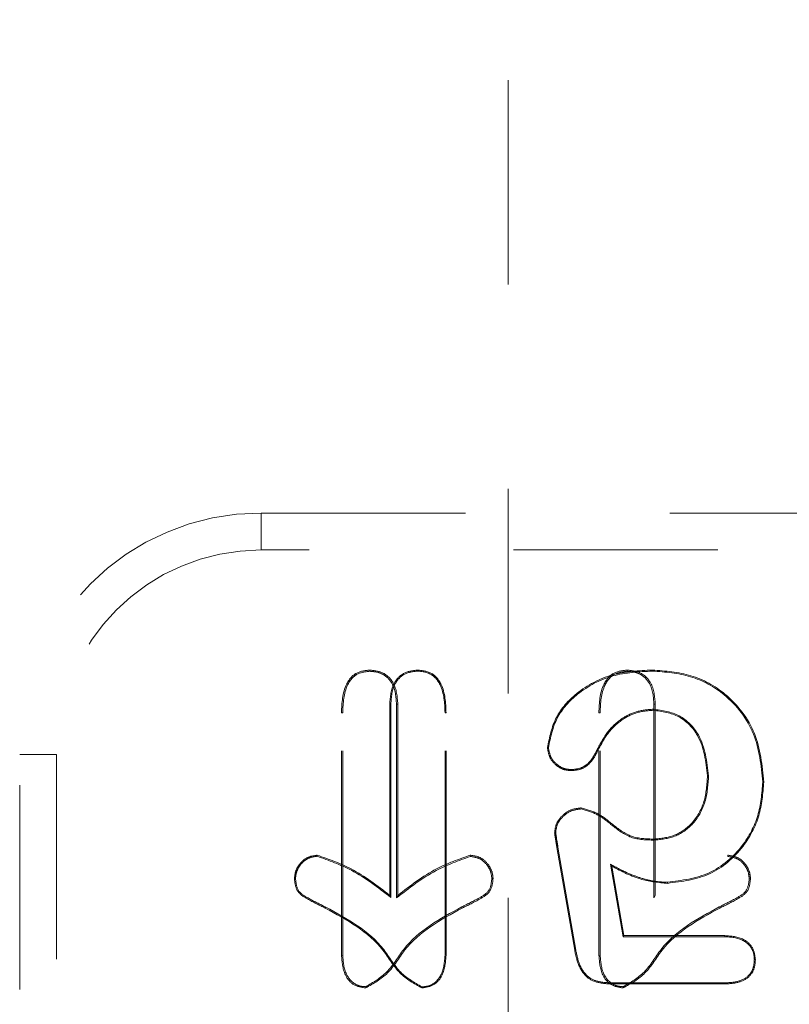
# Model space of a CAD drawing. Header units: inches. Extents: x 220 to 877, y 4 to 174.
# Tile 231 of 256: x 331.434 to 331.81, y 151.742 to 152.223. Entities that reach past the tile are written whole.
import ezdxf

# ---------------------------------------------------------------- set-up
doc = ezdxf.new("R2010")
doc.units = ezdxf.units.IN
doc.header["$LTSCALE"] = 0.5
doc.header["$MEASUREMENT"] = 0
doc.linetypes.add('HIDDEN', pattern=[0.225, 0.15, -0.075])
doc.layers.add('DSS-M-S', color=53, linetype='Continuous')
doc.layers.add('SVD-M-S', color=8, linetype='Continuous')

msp = doc.modelspace()

# ---------------------------------------------------------------- linework, layer by layer
at = {"layer": 'DSS-M-S', "linetype": 'HIDDEN', "lineweight": 18}
msp.add_line((331.67263, 152.99386), (331.67263, 151.67488), dxfattribs=at)
at = {"layer": 'SVD-M-S', "linetype": 'HIDDEN', "lineweight": 18}
for p, q in [((331.55165, 151.98205), (332.57527, 151.98205)), ((331.55165, 151.96401), (331.55165, 151.98205)), ((332.57527, 151.96401), (331.55165, 151.96401)), ((331.60489, 151.90466), (331.60489, 151.90528)), ((331.62833, 151.90476), (331.62833, 151.90528)), ((331.73088, 151.90466), (331.73088, 151.90528)), ((331.74318, 151.90476), (331.74318, 151.90528)), ((331.61516, 151.8886), (331.61464, 151.88861)), ((331.61464, 151.88861), (331.61464, 151.79504)), ((331.61516, 151.8886), (331.61516, 151.79402)), ((331.61796, 151.8886), (331.61858, 151.88861)), ((331.61796, 151.8886), (331.61796, 151.79381)), ((331.61858, 151.88861), (331.61858, 151.79504)), ((331.74358, 151.88611), (331.74358, 151.88559)), ((331.74394, 151.8886), (331.74456, 151.88861)), ((331.74394, 151.8886), (331.74394, 151.79381)), ((331.74456, 151.88861), (331.74456, 151.79504)), ((331.59164, 151.88442), (331.59102, 151.88442)), ((331.59102, 151.76573), (331.59102, 151.88442)), ((331.59164, 151.76574), (331.59164, 151.88442)), ((331.64169, 151.88442), (331.6422, 151.88442)), ((331.64169, 151.76574), (331.64169, 151.88442)), ((331.6422, 151.76573), (331.6422, 151.88442)), ((331.71762, 151.88442), (331.717, 151.88442)), ((331.717, 151.76573), (331.717, 151.88442)), ((331.71762, 151.76574), (331.71762, 151.88442)), ((331.6923, 151.86732), (331.69178, 151.86732)), ((331.71614, 151.86634), (331.7166, 151.86612)), ((331.43354, 151.54898), (331.43354, 151.86394)), ((331.45158, 151.86394), (331.43354, 151.86394)), ((331.45158, 151.86394), (331.45158, 151.54898)), ((331.70363, 151.85658), (331.70362, 151.85607)), ((331.77067, 151.85358), (331.77015, 151.85357)), ((331.7972, 151.8505), (331.79771, 151.8505)), ((331.70829, 151.83734), (331.7083, 151.83786)), ((331.69584, 151.82568), (331.69532, 151.82568)), ((331.74402, 151.82209), (331.74401, 151.8226)), ((331.69697, 151.81863), (331.69646, 151.81854)), ((331.69646, 151.81854), (331.70516, 151.76822)), ((331.69697, 151.81863), (331.70567, 151.76831)), ((331.57914, 151.81421), (331.57915, 151.81473)), ((331.65408, 151.81411), (331.65407, 151.81473)), ((331.78007, 151.81411), (331.78006, 151.81473)), ((331.72265, 151.81029), (331.72334, 151.80931)), ((331.72881, 151.77484), (331.72265, 151.81029)), ((331.72925, 151.77536), (331.72334, 151.80931)), ((331.56853, 151.80316), (331.56801, 151.80316)), ((331.66459, 151.80316), (331.66521, 151.80316)), ((331.75053, 151.80146), (331.75053, 151.80095)), ((331.79057, 151.80316), (331.79119, 151.80316)), ((331.61516, 151.79402), (331.61464, 151.79504)), ((331.61796, 151.79381), (331.61858, 151.79504)), ((331.74394, 151.79381), (331.74456, 151.79504)), ((331.58331, 151.78932), (331.58308, 151.78886)), ((331.64987, 151.78942), (331.65014, 151.78886)), ((331.77585, 151.78942), (331.77612, 151.78886)), ((331.72881, 151.77484), (331.72925, 151.77536)), ((331.77857, 151.77484), (331.72881, 151.77484)), ((331.77858, 151.77536), (331.72925, 151.77536)), ((331.77857, 151.77484), (331.77858, 151.77536)), ((331.59164, 151.76574), (331.59102, 151.76573)), ((331.64169, 151.76574), (331.6422, 151.76573)), ((331.70567, 151.76831), (331.70516, 151.76822)), ((331.71762, 151.76574), (331.717, 151.76573)), ((331.79308, 151.7637), (331.79359, 151.7637)), ((331.60287, 151.75039), (331.60286, 151.74977)), ((331.63035, 151.75028), (331.63036, 151.74977)), ((331.72344, 151.75225), (331.72343, 151.75173)), ((331.72343, 151.75173), (331.77797, 151.75173)), ((331.72344, 151.75225), (331.77796, 151.75225)), ((331.72886, 151.75039), (331.72885, 151.74977)), ((331.77796, 151.75225), (331.77797, 151.75173))]:
    msp.add_line(p, q, dxfattribs=at)
for radius in [0.11811, 0.10007]:
    msp.add_arc((331.55165, 151.86394), radius, 90, 180, dxfattribs=at)
for points, knots in [([(331.59102, 151.88442), (331.59122, 151.88926), (331.59147, 151.89533), (331.59527, 151.90136), (331.59886, 151.90461), (331.60248, 151.90501), (331.60489, 151.90528)], [0, 0, 0, 0, 0.499468, 0.625552, 0.750747, 1, 1, 1, 1]), ([(331.59164, 151.88442), (331.59183, 151.88916), (331.59206, 151.89507), (331.59572, 151.90092), (331.59914, 151.90403), (331.60259, 151.90441), (331.60489, 151.90466)], [0, 0, 0, 0, 0.506436, 0.630972, 0.753295, 1, 1, 1, 1]), ([(331.60489, 151.90528), (331.60719, 151.90501), (331.61178, 151.90449), (331.61786, 151.89819), (331.61831, 151.89225), (331.61858, 151.88861)], [0, 0, 0, 0, 0.280361, 0.559919, 1, 1, 1, 1]), ([(331.60489, 151.90466), (331.60636, 151.90455), (331.60928, 151.90435), (331.61317, 151.90218), (331.61733, 151.89719), (331.6177, 151.89215), (331.61796, 151.8886)], [0, 0, 0, 0, 0.188034, 0.372299, 0.55708, 1, 1, 1, 1]), ([(331.62833, 151.90528), (331.62603, 151.90501), (331.62145, 151.90449), (331.61536, 151.89819), (331.61491, 151.89225), (331.61464, 151.88861)], [0, 0, 0, 0, 0.280361, 0.559919, 1, 1, 1, 1]), ([(331.62833, 151.90476), (331.62611, 151.90451), (331.6217, 151.90401), (331.61583, 151.89791), (331.61541, 151.89215), (331.61516, 151.8886)], [0, 0, 0, 0, 0.279652, 0.556233, 1, 1, 1, 1]), ([(331.6422, 151.88442), (331.642, 151.88926), (331.64175, 151.89533), (331.63795, 151.90136), (331.63436, 151.90461), (331.63074, 151.90501), (331.62833, 151.90528)], [0, 0, 0, 0, 0.499468, 0.625552, 0.750747, 1, 1, 1, 1]), ([(331.64169, 151.88442), (331.6415, 151.88918), (331.64126, 151.89511), (331.63757, 151.90099), (331.63413, 151.90412), (331.63065, 151.90451), (331.62833, 151.90476)], [0, 0, 0, 0, 0.505238, 0.630038, 0.752851, 1, 1, 1, 1]), ([(331.74318, 151.90528), (331.73655, 151.90495), (331.72332, 151.90429), (331.70672, 151.89552), (331.69494, 151.88267), (331.69283, 151.87244), (331.69178, 151.86732)], [0, 0, 0, 0, 0.280869, 0.560679, 0.780594, 1, 1, 1, 1]), ([(331.74318, 151.90476), (331.7366, 151.90444), (331.72349, 151.90379), (331.70707, 151.89511), (331.69542, 151.88245), (331.69334, 151.87236), (331.6923, 151.86732)], [0, 0, 0, 0, 0.282045, 0.561971, 0.781388, 1, 1, 1, 1]), ([(331.717, 151.88442), (331.7172, 151.88926), (331.71745, 151.89533), (331.72125, 151.90136), (331.72485, 151.90461), (331.72847, 151.90501), (331.73088, 151.90528)], [0, 0, 0, 0, 0.499468, 0.625552, 0.750747, 1, 1, 1, 1]), ([(331.71762, 151.88442), (331.71781, 151.88916), (331.71804, 151.89507), (331.72171, 151.90092), (331.72512, 151.90403), (331.72857, 151.90441), (331.73088, 151.90466)], [0, 0, 0, 0, 0.506436, 0.630972, 0.753295, 1, 1, 1, 1]), ([(331.73088, 151.90528), (331.73317, 151.90501), (331.73776, 151.90449), (331.74385, 151.89819), (331.74429, 151.89225), (331.74456, 151.88861)], [0, 0, 0, 0, 0.280361, 0.559919, 1, 1, 1, 1]), ([(331.73088, 151.90466), (331.73235, 151.90455), (331.73526, 151.90435), (331.73916, 151.90218), (331.74331, 151.89719), (331.74368, 151.89215), (331.74394, 151.8886)], [0, 0, 0, 0, 0.188034, 0.372299, 0.55708, 1, 1, 1, 1]), ([(331.79771, 151.8505), (331.79689, 151.85863), (331.79524, 151.87487), (331.78094, 151.89358), (331.76232, 151.90385), (331.74956, 151.9048), (331.74318, 151.90528)], [0, 0, 0, 0, 0.280075, 0.559204, 0.779404, 1, 1, 1, 1]), ([(331.7972, 151.8505), (331.79638, 151.85856), (331.79475, 151.87465), (331.78059, 151.89318), (331.76215, 151.90335), (331.74951, 151.90429), (331.74318, 151.90476)], [0, 0, 0, 0, 0.28038, 0.559182, 0.779118, 1, 1, 1, 1]), ([(331.71614, 151.86634), (331.7177, 151.8693), (331.72082, 151.87523), (331.72778, 151.88166), (331.73566, 151.88548), (331.74094, 151.8859), (331.74358, 151.88611)], [0, 0, 0, 0, 0.279067, 0.55901, 0.779782, 1, 1, 1, 1]), ([(331.7166, 151.86612), (331.71814, 151.86905), (331.72122, 151.87489), (331.72807, 151.88122), (331.73581, 151.88497), (331.74099, 151.88539), (331.74358, 151.88559)], [0, 0, 0, 0, 0.280165, 0.560008, 0.780024, 1, 1, 1, 1]), ([(331.74358, 151.88611), (331.74803, 151.8855), (331.75696, 151.88428), (331.76855, 151.87198), (331.76987, 151.86054), (331.77067, 151.85358)], [0, 0, 0, 0, 0.280775, 0.562053, 1, 1, 1, 1]), ([(331.74358, 151.88559), (331.74795, 151.885), (331.75669, 151.88381), (331.76808, 151.8717), (331.76937, 151.86045), (331.77015, 151.85357)], [0, 0, 0, 0, 0.279961, 0.560246, 1, 1, 1, 1]), ([(331.69178, 151.86732), (331.69206, 151.86565), (331.69262, 151.86228), (331.69587, 151.85868), (331.69962, 151.85636), (331.70229, 151.85616), (331.70362, 151.85607)], [0, 0, 0, 0, 0.278968, 0.55929, 0.779513, 1, 1, 1, 1]), ([(331.6923, 151.86732), (331.69257, 151.86573), (331.69311, 151.86251), (331.69621, 151.85908), (331.6998, 151.85685), (331.70234, 151.85667), (331.70363, 151.85658)], [0, 0, 0, 0, 0.278006, 0.559534, 0.77838, 1, 1, 1, 1]), ([(331.70362, 151.85607), (331.70527, 151.85622), (331.70855, 151.85653), (331.71351, 151.86005), (331.71543, 151.86382), (331.7166, 151.86612)], [0, 0, 0, 0, 0.280017, 0.560139, 1, 1, 1, 1]), ([(331.70363, 151.85658), (331.7052, 151.85673), (331.70836, 151.85703), (331.71314, 151.86044), (331.715, 151.86409), (331.71614, 151.86634)], [0, 0, 0, 0, 0.2785691, 0.5565302, 1, 1, 1, 1]), ([(331.77015, 151.85357), (331.76987, 151.84931), (331.76931, 151.84079), (331.76336, 151.83006), (331.75406, 151.82362), (331.74736, 151.82294), (331.74401, 151.8226)], [0, 0, 0, 0, 0.280699, 0.560258, 0.779956, 1, 1, 1, 1]), ([(331.77067, 151.85358), (331.77039, 151.84926), (331.76981, 151.84061), (331.76375, 151.82969), (331.75426, 151.82313), (331.74743, 151.82243), (331.74402, 151.82209)], [0, 0, 0, 0, 0.279131, 0.558986, 0.779803, 1, 1, 1, 1]), ([(331.75053, 151.80095), (331.75767, 151.80186), (331.77194, 151.80368), (331.7876, 151.81725), (331.7963, 151.83368), (331.79724, 151.84489), (331.79771, 151.8505)], [0, 0, 0, 0, 0.279525, 0.558857, 0.77936, 1, 1, 1, 1]), ([(331.75053, 151.80146), (331.75759, 151.80237), (331.77171, 151.80417), (331.78719, 151.81759), (331.7958, 151.83384), (331.79673, 151.84494), (331.7972, 151.8505)], [0, 0, 0, 0, 0.27952, 0.558563, 0.779048, 1, 1, 1, 1]), ([(331.7083, 151.83786), (331.70646, 151.83763), (331.70278, 151.83718), (331.69869, 151.83388), (331.69582, 151.83002), (331.69549, 151.82712), (331.69532, 151.82568)], [0, 0, 0, 0, 0.279669, 0.559699, 0.780039, 1, 1, 1, 1]), ([(331.70829, 151.83734), (331.70652, 151.83712), (331.70299, 151.83669), (331.69908, 151.83351), (331.69632, 151.82983), (331.696, 151.82706), (331.69584, 151.82568)], [0, 0, 0, 0, 0.2804984, 0.5610729, 0.7810298, 1, 1, 1, 1]), ([(331.74402, 151.82209), (331.74017, 151.82218), (331.73248, 151.82238), (331.7239, 151.82889), (331.71658, 151.83497), (331.71102, 151.83656), (331.70829, 151.83734)], [0, 0, 0, 0, 0.284058, 0.568056, 0.787581, 1, 1, 1, 1]), ([(331.74401, 151.8226), (331.74022, 151.82269), (331.73263, 151.82288), (331.72414, 151.82937), (331.71677, 151.83547), (331.71111, 151.83706), (331.7083, 151.83786)], [0, 0, 0, 0, 0.279977, 0.560502, 0.78139, 1, 1, 1, 1]), ([(331.69532, 151.82568), (331.69552, 151.82434), (331.69587, 151.82196), (331.69628, 151.81959), (331.69646, 151.81854)], [0, 0, 0, 0, 0.5599229, 1, 1, 1, 1]), ([(331.69584, 151.82568), (331.69603, 151.82437), (331.69638, 151.82201), (331.69679, 151.81967), (331.69697, 151.81863)], [0, 0, 0, 0, 0.557268, 1, 1, 1, 1]), ([(331.57915, 151.81473), (331.57749, 151.81448), (331.57417, 151.814), (331.57065, 151.81076), (331.5684, 151.80707), (331.56814, 151.80447), (331.56801, 151.80316)], [0, 0, 0, 0, 0.279006, 0.559181, 0.779708, 1, 1, 1, 1]), ([(331.57914, 151.81421), (331.57757, 151.81398), (331.5744, 151.81351), (331.57106, 151.81042), (331.5689, 151.8069), (331.56865, 151.80441), (331.56853, 151.80316)], [0, 0, 0, 0, 0.277829, 0.558745, 0.779179, 1, 1, 1, 1]), ([(331.61516, 151.79402), (331.60894, 151.79886), (331.59794, 151.80744), (331.58484, 151.81216), (331.57914, 151.81421)], [0, 0, 0, 0, 0.564758, 1, 1, 1, 1]), ([(331.61464, 151.79504), (331.60855, 151.79977), (331.59771, 151.80818), (331.5848, 151.81273), (331.57915, 151.81473)], [0, 0, 0, 0, 0.562116, 1, 1, 1, 1]), ([(331.61796, 151.79381), (331.6242, 151.79868), (331.63524, 151.80729), (331.64837, 151.81204), (331.65408, 151.81411)], [0, 0, 0, 0, 0.565284, 1, 1, 1, 1]), ([(331.61858, 151.79504), (331.62467, 151.79977), (331.63551, 151.80818), (331.64842, 151.81273), (331.65407, 151.81473)], [0, 0, 0, 0, 0.562116, 1, 1, 1, 1]), ([(331.65407, 151.81473), (331.65573, 151.81448), (331.65905, 151.814), (331.66257, 151.81076), (331.66482, 151.80707), (331.66508, 151.80447), (331.66521, 151.80316)], [0, 0, 0, 0, 0.279006, 0.559181, 0.779708, 1, 1, 1, 1]), ([(331.65408, 151.81411), (331.65564, 151.81388), (331.65877, 151.81341), (331.66209, 151.81035), (331.66422, 151.80686), (331.66447, 151.8044), (331.66459, 151.80316)], [0, 0, 0, 0, 0.277566, 0.5586511, 0.7790738, 1, 1, 1, 1]), ([(331.78006, 151.81473), (331.78171, 151.81448), (331.78503, 151.814), (331.78855, 151.81076), (331.7908, 151.80707), (331.79106, 151.80447), (331.79119, 151.80316)], [0, 0, 0, 0, 0.279006, 0.559181, 0.779708, 1, 1, 1, 1]), ([(331.78007, 151.81411), (331.78162, 151.81388), (331.78475, 151.81341), (331.78807, 151.81035), (331.7902, 151.80686), (331.79045, 151.8044), (331.79057, 151.80316)], [0, 0, 0, 0, 0.277566, 0.558651, 0.779074, 1, 1, 1, 1]), ([(331.72265, 151.81029), (331.72561, 151.80868), (331.73048, 151.80604), (331.73772, 151.80341), (331.74404, 151.8018), (331.74837, 151.80157), (331.75053, 151.80146)], [0, 0, 0, 0, 0.341155, 0.561162, 0.78071, 1, 1, 1, 1]), ([(331.72334, 151.80931), (331.72814, 151.8068), (331.73671, 151.8023), (331.74631, 151.80136), (331.75053, 151.80095)], [0, 0, 0, 0, 0.560311, 1, 1, 1, 1]), ([(331.56801, 151.80316), (331.56826, 151.80101), (331.56875, 151.7967), (331.57552, 151.79256), (331.58021, 151.79027), (331.58308, 151.78886)], [0, 0, 0, 0, 0.277972, 0.557563, 1, 1, 1, 1]), ([(331.56853, 151.80316), (331.56876, 151.80111), (331.56923, 151.79698), (331.57585, 151.79299), (331.58045, 151.79073), (331.58331, 151.78932)], [0, 0, 0, 0, 0.272166, 0.548209, 1, 1, 1, 1]), ([(331.66459, 151.80316), (331.66436, 151.80113), (331.6639, 151.79703), (331.6573, 151.79307), (331.65272, 151.79082), (331.64987, 151.78942)], [0, 0, 0, 0, 0.270954, 0.546277, 1, 1, 1, 1]), ([(331.66521, 151.80316), (331.66496, 151.80101), (331.66447, 151.7967), (331.6577, 151.79256), (331.65301, 151.79027), (331.65014, 151.78886)], [0, 0, 0, 0, 0.2779716, 0.5575629, 1, 1, 1, 1]), ([(331.79057, 151.80316), (331.79034, 151.80113), (331.78988, 151.79703), (331.78328, 151.79307), (331.7787, 151.79082), (331.77585, 151.78942)], [0, 0, 0, 0, 0.270954, 0.546277, 1, 1, 1, 1]), ([(331.79119, 151.80316), (331.79095, 151.80101), (331.79045, 151.7967), (331.78369, 151.79256), (331.779, 151.79027), (331.77612, 151.78886)], [0, 0, 0, 0, 0.277972, 0.557563, 1, 1, 1, 1]), ([(331.58308, 151.78886), (331.59363, 151.78313), (331.60834, 151.77513), (331.61858, 151.75642), (331.62652, 151.75194), (331.63036, 151.74977)], [0, 0, 0, 0, 0.565817, 0.78979, 1, 1, 1, 1]), ([(331.58331, 151.78932), (331.59391, 151.78356), (331.6087, 151.77552), (331.6189, 151.75689), (331.62666, 151.75241), (331.63035, 151.75028)], [0, 0, 0, 0, 0.57098, 0.796306, 1, 1, 1, 1]), ([(331.65014, 151.78886), (331.63959, 151.78313), (331.62488, 151.77513), (331.61464, 151.75642), (331.6067, 151.75194), (331.60286, 151.74977)], [0, 0, 0, 0, 0.565817, 0.78979, 1, 1, 1, 1]), ([(331.64987, 151.78942), (331.63925, 151.78365), (331.62445, 151.7756), (331.61426, 151.75699), (331.60653, 151.7525), (331.60287, 151.75039)], [0, 0, 0, 0, 0.572016, 0.797614, 1, 1, 1, 1]), ([(331.77612, 151.78886), (331.76558, 151.78313), (331.75086, 151.77513), (331.74062, 151.75642), (331.73269, 151.75194), (331.72885, 151.74977)], [0, 0, 0, 0, 0.565817, 0.78979, 1, 1, 1, 1]), ([(331.77585, 151.78942), (331.76524, 151.78365), (331.75044, 151.7756), (331.74024, 151.75699), (331.73251, 151.7525), (331.72886, 151.75039)], [0, 0, 0, 0, 0.572016, 0.797614, 1, 1, 1, 1]), ([(331.79308, 151.7637), (331.79297, 151.76499), (331.79277, 151.76755), (331.79068, 151.77089), (331.78614, 151.77435), (331.78171, 151.77464), (331.77857, 151.77484)], [0, 0, 0, 0, 0.186956, 0.370807, 0.555945, 1, 1, 1, 1]), ([(331.79359, 151.7637), (331.79332, 151.76572), (331.79277, 151.76975), (331.78697, 151.77481), (331.78177, 151.77515), (331.77858, 151.77536)], [0, 0, 0, 0, 0.279706, 0.559386, 1, 1, 1, 1]), ([(331.60286, 151.74977), (331.60076, 151.75009), (331.59656, 151.75075), (331.59169, 151.75709), (331.59127, 151.76245), (331.59102, 151.76573)], [0, 0, 0, 0, 0.279037, 0.559272, 1, 1, 1, 1]), ([(331.60287, 151.75039), (331.60154, 151.7505), (331.59889, 151.75072), (331.59559, 151.75312), (331.59222, 151.75793), (331.59188, 151.76251), (331.59164, 151.76574)], [0, 0, 0, 0, 0.18611, 0.369094, 0.554541, 1, 1, 1, 1]), ([(331.63035, 151.75028), (331.6317, 151.7504), (331.63437, 151.75062), (331.63771, 151.75303), (331.64109, 151.75788), (331.64144, 151.76249), (331.64169, 151.76574)], [0, 0, 0, 0, 0.186283, 0.369271, 0.555719, 1, 1, 1, 1]), ([(331.63036, 151.74977), (331.63246, 151.75009), (331.63666, 151.75074), (331.64153, 151.75709), (331.64195, 151.76245), (331.6422, 151.76573)], [0, 0, 0, 0, 0.279024, 0.559292, 1, 1, 1, 1]), ([(331.70516, 151.76822), (331.70569, 151.7657), (331.70674, 151.76068), (331.71093, 151.75436), (331.71737, 151.75198), (331.72141, 151.75182), (331.72343, 151.75173)], [0, 0, 0, 0, 0.2809035, 0.5593438, 0.7792022, 1, 1, 1, 1]), ([(331.70567, 151.76831), (331.70619, 151.76583), (331.70721, 151.76094), (331.71126, 151.75478), (331.71752, 151.75248), (331.72145, 151.75233), (331.72344, 151.75225)], [0, 0, 0, 0, 0.2840163, 0.559513, 0.7770643, 1, 1, 1, 1]), ([(331.72885, 151.74977), (331.72675, 151.75009), (331.72255, 151.75075), (331.71767, 151.75709), (331.71726, 151.76245), (331.717, 151.76573)], [0, 0, 0, 0, 0.279037, 0.559272, 1, 1, 1, 1]), ([(331.72886, 151.75039), (331.72752, 151.7505), (331.72487, 151.75072), (331.72157, 151.75312), (331.71821, 151.75793), (331.71786, 151.76251), (331.71762, 151.76574)], [0, 0, 0, 0, 0.18611, 0.369094, 0.554541, 1, 1, 1, 1]), ([(331.77796, 151.75225), (331.78001, 151.75233), (331.78407, 151.75248), (331.78952, 151.75457), (331.79272, 151.75894), (331.79296, 151.7621), (331.79308, 151.7637)], [0, 0, 0, 0, 0.286497, 0.56529, 0.779799, 1, 1, 1, 1]), ([(331.77797, 151.75173), (331.78006, 151.75182), (331.78423, 151.75198), (331.78987, 151.75416), (331.79322, 151.75873), (331.79347, 151.76204), (331.79359, 151.7637)], [0, 0, 0, 0, 0.281133, 0.560708, 0.77978, 1, 1, 1, 1])]:
    msp.add_open_spline(points, degree=3, knots=knots, dxfattribs=at)

doc.saveas('drawing.dxf')
